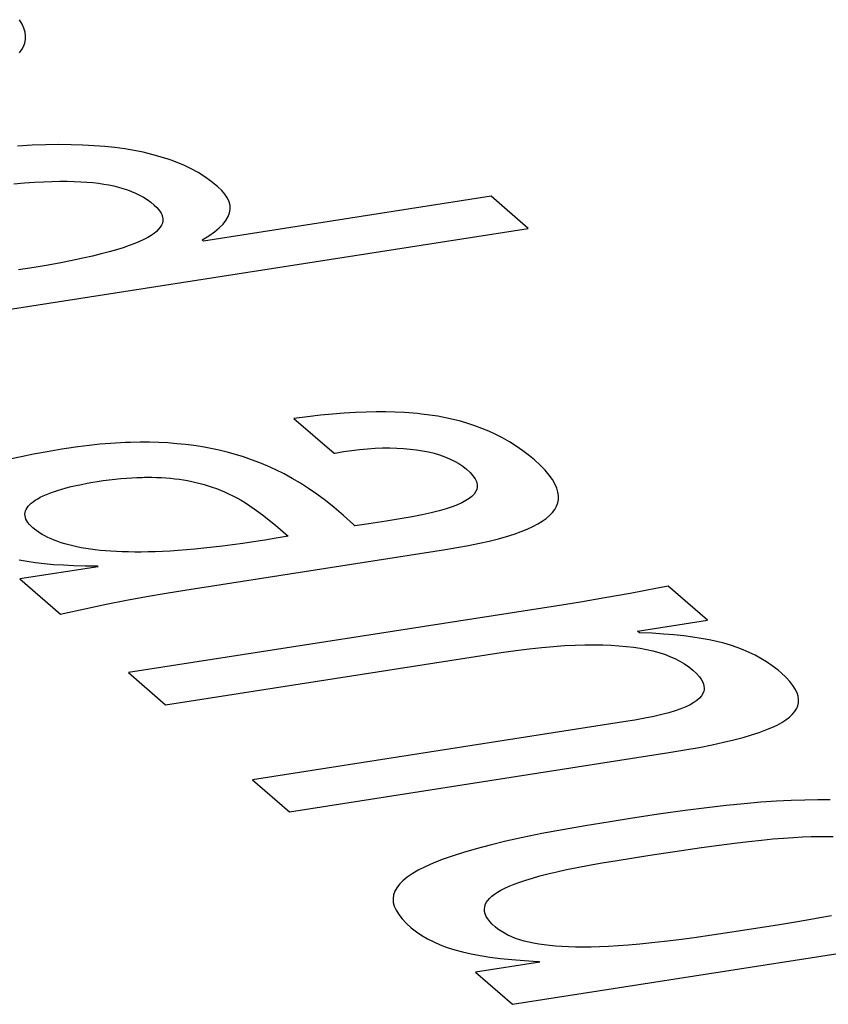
# Model space of a CAD drawing. Header units: millimetres. Extents: x -2579 to 1363, y -329 to 2298.
# Tile 254 of 256: x 1141.36 to 1142.95, y 1196.65 to 1198.59. Entities that reach past the tile are written whole.
import ezdxf

# ---------------------------------------------------------------- set-up
doc = ezdxf.new("R2010")
doc.units = ezdxf.units.MM
doc.header["$LTSCALE"] = 30.734
doc.layers.get('0').update_dxf_attribs({"linetype": 'CONTINUOUS'})

msp = doc.modelspace()

# ---------------------------------------------------------------- linework, layer by layer
at = {"color": 250, "true_color": 0x1c1c1c}
for p, q in [((1141.3657, 1198.5772), (1141.3607, 1198.5858)), ((1141.3692, 1198.5691), (1141.3657, 1198.5772)), ((1141.3715, 1198.5613), (1141.3692, 1198.5691)), ((1141.371, 1198.5398), (1141.3724, 1198.5467)), ((1141.3725, 1198.5538), (1141.3715, 1198.5613)), ((1141.3724, 1198.5467), (1141.3725, 1198.5538)), ((1141.3606, 1198.5208), (1141.3651, 1198.5269)), ((1141.3651, 1198.5269), (1141.3686, 1198.5332)), ((1141.3686, 1198.5332), (1141.371, 1198.5398)), ((1141.3853, 1198.3385), (1141.3565, 1198.337)), ((1141.4124, 1198.3394), (1141.3853, 1198.3385)), ((1141.4381, 1198.3397), (1141.4124, 1198.3394)), ((1141.4623, 1198.3395), (1141.4381, 1198.3397)), ((1141.4854, 1198.3388), (1141.4623, 1198.3395)), ((1141.5073, 1198.3376), (1141.4854, 1198.3388)), ((1141.5283, 1198.336), (1141.5073, 1198.3376)), ((1141.5483, 1198.3338), (1141.5283, 1198.336)), ((1141.5675, 1198.3312), (1141.5483, 1198.3338)), ((1141.586, 1198.3282), (1141.5675, 1198.3312)), ((1141.6037, 1198.3246), (1141.586, 1198.3282)), ((1141.6209, 1198.3206), (1141.6037, 1198.3246)), ((1141.6374, 1198.316), (1141.6209, 1198.3206)), ((1141.6534, 1198.3109), (1141.6374, 1198.316)), ((1141.6612, 1198.3082), (1141.6534, 1198.3109)), ((1141.6689, 1198.3053), (1141.6612, 1198.3082)), ((1141.6838, 1198.299), (1141.6689, 1198.3053)), ((1141.6982, 1198.2921), (1141.6838, 1198.299)), ((1141.712, 1198.2846), (1141.6982, 1198.2921)), ((1141.7253, 1198.2763), (1141.712, 1198.2846)), ((1141.7381, 1198.2673), (1141.7253, 1198.2763)), ((1141.3494, 1198.2627), (1141.3704, 1198.2644)), ((1141.3704, 1198.2644), (1141.3898, 1198.2658)), ((1141.3898, 1198.2658), (1141.4077, 1198.2667)), ((1141.4077, 1198.2667), (1141.4244, 1198.2673)), ((1141.4244, 1198.2673), (1141.44, 1198.2676)), ((1141.44, 1198.2676), (1141.4545, 1198.2676)), ((1141.4545, 1198.2676), (1141.4682, 1198.2673)), ((1141.4682, 1198.2673), (1141.4811, 1198.2667)), ((1141.4811, 1198.2667), (1141.4933, 1198.2659)), ((1141.4933, 1198.2659), (1141.5048, 1198.2649)), ((1141.5048, 1198.2649), (1141.5158, 1198.2636)), ((1141.5158, 1198.2636), (1141.5263, 1198.2621)), ((1141.5263, 1198.2621), (1141.5364, 1198.2603)), ((1141.5364, 1198.2603), (1141.546, 1198.2583)), ((1141.546, 1198.2583), (1141.5507, 1198.2572)), ((1141.5507, 1198.2572), (1141.5552, 1198.256)), ((1141.5552, 1198.256), (1141.5642, 1198.2535)), ((1141.5642, 1198.2535), (1141.5728, 1198.2506)), ((1141.7503, 1198.2575), (1141.7381, 1198.2673)), ((1141.7585, 1198.2497), (1141.7503, 1198.2575)), ((1141.5728, 1198.2506), (1141.5811, 1198.2475)), ((1141.5811, 1198.2475), (1141.5891, 1198.244)), ((1141.5891, 1198.244), (1141.5968, 1198.2402)), ((1141.5968, 1198.2402), (1141.6044, 1198.236)), ((1141.6044, 1198.236), (1141.6117, 1198.2314)), ((1142.2891, 1198.238), (1141.7229, 1198.1497)), ((1141.765, 1198.242), (1141.7585, 1198.2497)), ((1141.7699, 1198.2345), (1141.765, 1198.242)), ((1141.7732, 1198.2271), (1141.7699, 1198.2345)), ((1142.3622, 1198.1749), (1142.2891, 1198.238)), ((1141.6117, 1198.2314), (1141.6187, 1198.2264)), ((1141.6187, 1198.2264), (1141.6255, 1198.2208)), ((1141.6255, 1198.2208), (1141.6307, 1198.216)), ((1141.6307, 1198.216), (1141.6349, 1198.2113)), ((1141.775, 1198.2198), (1141.7732, 1198.2271)), ((1141.7752, 1198.2125), (1141.775, 1198.2198)), ((1141.6349, 1198.2113), (1141.6381, 1198.2068)), ((1141.6381, 1198.2068), (1141.6394, 1198.2045)), ((1141.6394, 1198.2045), (1141.6405, 1198.2023)), ((1141.6405, 1198.2023), (1141.642, 1198.1979)), ((1141.642, 1198.1979), (1141.6427, 1198.1936)), ((1141.767, 1198.1906), (1141.7713, 1198.198)), ((1141.7713, 1198.198), (1141.774, 1198.2053)), ((1141.774, 1198.2053), (1141.7752, 1198.2125)), ((1140.8367, 1197.9371), (1142.3622, 1198.1749)), ((1141.6375, 1198.177), (1141.6343, 1198.173)), ((1141.64, 1198.1811), (1141.6375, 1198.177)), ((1141.6417, 1198.1852), (1141.64, 1198.1811)), ((1141.6426, 1198.1894), (1141.6417, 1198.1852)), ((1141.6427, 1198.1936), (1141.6426, 1198.1894)), ((1141.7444, 1198.168), (1141.7537, 1198.1757)), ((1141.7537, 1198.1757), (1141.7612, 1198.1832)), ((1141.7612, 1198.1832), (1141.767, 1198.1906)), ((1141.6129, 1198.157), (1141.6053, 1198.153)), ((1141.6196, 1198.161), (1141.6129, 1198.157)), ((1141.6253, 1198.165), (1141.6196, 1198.161)), ((1141.6302, 1198.169), (1141.6253, 1198.165)), ((1141.6343, 1198.173), (1141.6302, 1198.169)), ((1141.7203, 1198.152), (1141.7333, 1198.1601)), ((1141.7333, 1198.1601), (1141.7444, 1198.168)), ((1141.5646, 1198.1368), (1141.5515, 1198.1327)), ((1141.5765, 1198.1409), (1141.5646, 1198.1368)), ((1141.5872, 1198.145), (1141.5765, 1198.1409)), ((1141.5968, 1198.149), (1141.5872, 1198.145)), ((1141.6053, 1198.153), (1141.5968, 1198.149)), ((1141.7229, 1198.1497), (1141.7203, 1198.152)), ((1141.504, 1198.1202), (1141.4851, 1198.116)), ((1141.5213, 1198.1244), (1141.504, 1198.1202)), ((1141.5371, 1198.1286), (1141.5213, 1198.1244)), ((1141.5515, 1198.1327), (1141.5371, 1198.1286)), ((1141.3896, 1198.098), (1141.3585, 1198.0929)), ((1141.417, 1198.1027), (1141.3896, 1198.098)), ((1141.4418, 1198.1072), (1141.417, 1198.1027)), ((1141.4644, 1198.1116), (1141.4418, 1198.1072)), ((1141.4851, 1198.116), (1141.4644, 1198.1116)), ((1141.9529, 1197.8068), (1141.9275, 1197.8038)), ((1141.977, 1197.8091), (1141.9529, 1197.8068)), ((1142, 1197.811), (1141.977, 1197.8091)), ((1142.0219, 1197.8123), (1142, 1197.811)), ((1142.0428, 1197.8131), (1142.0219, 1197.8123)), ((1142.0628, 1197.8135), (1142.0428, 1197.8131)), ((1142.082, 1197.8135), (1142.0628, 1197.8135)), ((1142.1004, 1197.813), (1142.082, 1197.8135)), ((1142.1182, 1197.8122), (1142.1004, 1197.813)), ((1142.1354, 1197.8109), (1142.1182, 1197.8122)), ((1142.1438, 1197.8101), (1142.1354, 1197.8109)), ((1142.152, 1197.8093), (1142.1438, 1197.8101)), ((1142.1682, 1197.8072), (1142.152, 1197.8093)), ((1142.1838, 1197.8048), (1142.1682, 1197.8072)), ((1141.9275, 1197.8038), (1141.9008, 1197.8003)), ((1141.9008, 1197.8003), (1141.9801, 1197.7319)), ((1142.1991, 1197.8019), (1142.1838, 1197.8048)), ((1142.214, 1197.7987), (1142.1991, 1197.8019)), ((1142.2286, 1197.795), (1142.214, 1197.7987)), ((1142.2429, 1197.7909), (1142.2286, 1197.795)), ((1142.257, 1197.7862), (1142.2429, 1197.7909)), ((1142.2709, 1197.7811), (1142.257, 1197.7862)), ((1142.2846, 1197.7754), (1142.2709, 1197.7811)), ((1142.2981, 1197.7691), (1142.2846, 1197.7754)), ((1142.3116, 1197.7622), (1142.2981, 1197.7691)), ((1141.5186, 1197.7496), (1141.4974, 1197.7474)), ((1141.5393, 1197.7514), (1141.5186, 1197.7496)), ((1141.5594, 1197.7526), (1141.5393, 1197.7514)), ((1141.5692, 1197.7531), (1141.5594, 1197.7526)), ((1141.579, 1197.7534), (1141.5692, 1197.7531)), ((1141.598, 1197.7538), (1141.579, 1197.7534)), ((1141.6166, 1197.7537), (1141.598, 1197.7538)), ((1141.6347, 1197.7532), (1141.6166, 1197.7537)), ((1141.6525, 1197.7523), (1141.6347, 1197.7532)), ((1141.6699, 1197.7509), (1141.6525, 1197.7523)), ((1141.687, 1197.7492), (1141.6699, 1197.7509)), ((1141.7039, 1197.747), (1141.687, 1197.7492)), ((1142.3249, 1197.7546), (1142.3116, 1197.7622)), ((1142.3381, 1197.7462), (1142.3249, 1197.7546)), ((1141.388, 1197.7302), (1141.3637, 1197.7253)), ((1141.4147, 1197.7351), (1141.388, 1197.7302)), ((1141.444, 1197.74), (1141.4147, 1197.7351)), ((1141.4527, 1197.7413), (1141.444, 1197.74)), ((1141.4754, 1197.7446), (1141.4527, 1197.7413)), ((1141.4974, 1197.7474), (1141.4754, 1197.7446)), ((1141.7205, 1197.7444), (1141.7039, 1197.747)), ((1141.737, 1197.7414), (1141.7205, 1197.7444)), ((1141.7533, 1197.738), (1141.737, 1197.7414)), ((1141.7695, 1197.7341), (1141.7533, 1197.738)), ((1141.7856, 1197.7296), (1141.7695, 1197.7341)), ((1141.8016, 1197.7247), (1141.7856, 1197.7296)), ((1141.9801, 1197.7319), (1141.9821, 1197.7322)), ((1141.9821, 1197.7322), (1141.9984, 1197.7352)), ((1141.9984, 1197.7352), (1142.0145, 1197.7376)), ((1142.0145, 1197.7376), (1142.0302, 1197.7395)), ((1142.0302, 1197.7395), (1142.0456, 1197.741)), ((1142.0456, 1197.741), (1142.0606, 1197.742)), ((1142.0606, 1197.742), (1142.0751, 1197.7425)), ((1142.0751, 1197.7425), (1142.0893, 1197.7426)), ((1142.0893, 1197.7426), (1142.1031, 1197.7423)), ((1142.1031, 1197.7423), (1142.1164, 1197.7416)), ((1142.1164, 1197.7416), (1142.1294, 1197.7404)), ((1142.1294, 1197.7404), (1142.1419, 1197.7389)), ((1142.1419, 1197.7389), (1142.1539, 1197.7369)), ((1142.1539, 1197.7369), (1142.1656, 1197.7346)), ((1142.1656, 1197.7346), (1142.1767, 1197.7319)), ((1142.1767, 1197.7319), (1142.1874, 1197.7287)), ((1142.1874, 1197.7287), (1142.1977, 1197.7252)), ((1142.3513, 1197.7371), (1142.3381, 1197.7462)), ((1142.3645, 1197.727), (1142.3513, 1197.7371)), ((1141.3637, 1197.7253), (1141.3415, 1197.7203)), ((1141.8175, 1197.7192), (1141.8016, 1197.7247)), ((1141.8335, 1197.7132), (1141.8175, 1197.7192)), ((1141.8494, 1197.7066), (1141.8335, 1197.7132)), ((1142.1977, 1197.7252), (1142.2074, 1197.7212)), ((1142.2074, 1197.7212), (1142.2166, 1197.7167)), ((1142.2166, 1197.7167), (1142.2252, 1197.7119)), ((1142.2252, 1197.7119), (1142.2332, 1197.7065)), ((1142.3743, 1197.7188), (1142.3645, 1197.727)), ((1142.3857, 1197.7084), (1142.3743, 1197.7188)), ((1141.8653, 1197.6993), (1141.8494, 1197.7066)), ((1141.8813, 1197.6913), (1141.8653, 1197.6993)), ((1141.8973, 1197.6825), (1141.8813, 1197.6913)), ((1142.2332, 1197.7065), (1142.2406, 1197.7007)), ((1142.2406, 1197.7007), (1142.2477, 1197.694)), ((1142.2477, 1197.694), (1142.2532, 1197.6877)), ((1142.3953, 1197.6985), (1142.3857, 1197.7084)), ((1142.4033, 1197.6891), (1142.3953, 1197.6985)), ((1141.472, 1197.6686), (1141.4824, 1197.6708)), ((1141.4824, 1197.6708), (1141.4934, 1197.6729)), ((1141.4934, 1197.6729), (1141.5048, 1197.675)), ((1141.5048, 1197.675), (1141.5131, 1197.6763)), ((1141.5131, 1197.6763), (1141.5253, 1197.6781)), ((1141.5253, 1197.6781), (1141.5372, 1197.6797)), ((1141.5372, 1197.6797), (1141.5487, 1197.681)), ((1141.5487, 1197.681), (1141.5599, 1197.6821)), ((1141.5599, 1197.6821), (1141.5708, 1197.683)), ((1141.5708, 1197.683), (1141.5814, 1197.6838)), ((1141.5814, 1197.6838), (1141.5917, 1197.6843)), ((1141.5917, 1197.6843), (1141.6018, 1197.6846)), ((1141.6018, 1197.6846), (1141.6067, 1197.6847)), ((1141.6067, 1197.6847), (1141.6116, 1197.6847)), ((1141.6116, 1197.6847), (1141.6211, 1197.6847)), ((1141.6211, 1197.6847), (1141.6305, 1197.6844)), ((1141.6305, 1197.6844), (1141.6397, 1197.684)), ((1141.6397, 1197.684), (1141.6487, 1197.6835)), ((1141.6487, 1197.6835), (1141.6575, 1197.6827)), ((1141.6575, 1197.6827), (1141.6662, 1197.6818)), ((1141.6662, 1197.6818), (1141.6747, 1197.6807)), ((1141.6747, 1197.6807), (1141.6831, 1197.6795)), ((1141.6831, 1197.6795), (1141.6915, 1197.6781)), ((1141.6915, 1197.6781), (1141.6997, 1197.6764)), ((1141.6997, 1197.6764), (1141.7079, 1197.6746)), ((1141.7079, 1197.6746), (1141.716, 1197.6727)), ((1141.716, 1197.6727), (1141.7241, 1197.6705)), ((1141.7241, 1197.6705), (1141.7321, 1197.668)), ((1141.9134, 1197.673), (1141.8973, 1197.6825)), ((1141.9296, 1197.6626), (1141.9134, 1197.673)), ((1142.2532, 1197.6877), (1142.2573, 1197.6817)), ((1142.2573, 1197.6817), (1142.26, 1197.6761)), ((1142.26, 1197.6761), (1142.2614, 1197.6707)), ((1142.2614, 1197.6707), (1142.2616, 1197.6655)), ((1142.4097, 1197.6802), (1142.4033, 1197.6891)), ((1142.4147, 1197.6716), (1142.4097, 1197.6802)), ((1142.4183, 1197.6634), (1142.4147, 1197.6716)), ((1141.4134, 1197.6509), (1141.4201, 1197.6536)), ((1141.4201, 1197.6536), (1141.4274, 1197.6563)), ((1141.4274, 1197.6563), (1141.4353, 1197.6589)), ((1141.4353, 1197.6589), (1141.4436, 1197.6614)), ((1141.4436, 1197.6614), (1141.4526, 1197.6639)), ((1141.4526, 1197.6639), (1141.462, 1197.6663)), ((1141.462, 1197.6663), (1141.472, 1197.6686)), ((1141.7321, 1197.668), (1141.7401, 1197.6654)), ((1141.7401, 1197.6654), (1141.7481, 1197.6625)), ((1141.7481, 1197.6625), (1141.7561, 1197.6594)), ((1141.7561, 1197.6594), (1141.7641, 1197.656)), ((1141.7641, 1197.656), (1141.7722, 1197.6524)), ((1141.7722, 1197.6524), (1141.7803, 1197.6484)), ((1141.9461, 1197.6512), (1141.9296, 1197.6626)), ((1141.9628, 1197.6387), (1141.9461, 1197.6512)), ((1142.2554, 1197.6514), (1142.2511, 1197.6471)), ((1142.2585, 1197.6559), (1142.2554, 1197.6514)), ((1142.2606, 1197.6606), (1142.2585, 1197.6559)), ((1142.2616, 1197.6655), (1142.2606, 1197.6606)), ((1142.4205, 1197.6557), (1142.4183, 1197.6634)), ((1142.4216, 1197.6482), (1142.4205, 1197.6557)), ((1141.3804, 1197.6307), (1141.3836, 1197.6337)), ((1141.3836, 1197.6337), (1141.3873, 1197.6367)), ((1141.3873, 1197.6367), (1141.3915, 1197.6396)), ((1141.3915, 1197.6396), (1141.3962, 1197.6425)), ((1141.3962, 1197.6425), (1141.4014, 1197.6453)), ((1141.4014, 1197.6453), (1141.4071, 1197.6481)), ((1141.4071, 1197.6481), (1141.4134, 1197.6509)), ((1141.7803, 1197.6484), (1141.7884, 1197.6441)), ((1141.7884, 1197.6441), (1141.7967, 1197.6394)), ((1141.7967, 1197.6394), (1141.8051, 1197.6343)), ((1141.8051, 1197.6343), (1141.8137, 1197.6288)), ((1141.9801, 1197.6249), (1141.9628, 1197.6387)), ((1142.2316, 1197.6346), (1142.2226, 1197.6307)), ((1142.2393, 1197.6387), (1142.2316, 1197.6346)), ((1142.2458, 1197.6428), (1142.2393, 1197.6387)), ((1142.2511, 1197.6471), (1142.2458, 1197.6428)), ((1142.4177, 1197.6276), (1142.4201, 1197.6342)), ((1142.4201, 1197.6342), (1142.4214, 1197.6411)), ((1142.4214, 1197.6411), (1142.4216, 1197.6482)), ((1141.3712, 1197.6121), (1141.3715, 1197.6153)), ((1141.3714, 1197.6089), (1141.3712, 1197.6121)), ((1141.3715, 1197.6153), (1141.3724, 1197.6185)), ((1141.3724, 1197.6185), (1141.3736, 1197.6216)), ((1141.3736, 1197.6216), (1141.3754, 1197.6247)), ((1141.3754, 1197.6247), (1141.3777, 1197.6277)), ((1141.3777, 1197.6277), (1141.3804, 1197.6307)), ((1141.8137, 1197.6288), (1141.8225, 1197.6228)), ((1141.8225, 1197.6228), (1141.8317, 1197.6161)), ((1141.8317, 1197.6161), (1141.8414, 1197.6087)), ((1141.9982, 1197.6094), (1141.9801, 1197.6249)), ((1142.1712, 1197.615), (1142.1535, 1197.6111)), ((1142.1867, 1197.6189), (1142.1712, 1197.615)), ((1142.2003, 1197.6228), (1142.1867, 1197.6189)), ((1142.2122, 1197.6267), (1142.2003, 1197.6228)), ((1142.2226, 1197.6307), (1142.2122, 1197.6267)), ((1142.404, 1197.6093), (1142.4096, 1197.6152)), ((1142.4096, 1197.6152), (1142.4142, 1197.6213)), ((1142.4142, 1197.6213), (1142.4177, 1197.6276)), ((1141.372, 1197.6056), (1141.3714, 1197.6089)), ((1141.3732, 1197.6023), (1141.372, 1197.6056)), ((1141.3748, 1197.5989), (1141.3732, 1197.6023)), ((1141.377, 1197.5955), (1141.3748, 1197.5989)), ((1141.3798, 1197.592), (1141.377, 1197.5955)), ((1141.8414, 1197.6087), (1141.852, 1197.6003)), ((1141.852, 1197.6003), (1141.8643, 1197.5901)), ((1142.0179, 1197.5916), (1141.9982, 1197.6094)), ((1142.0484, 1197.5932), (1142.0205, 1197.5892)), ((1142.0823, 1197.5983), (1142.0484, 1197.5932)), ((1142.1099, 1197.6028), (1142.0823, 1197.5983)), ((1142.1333, 1197.607), (1142.1099, 1197.6028)), ((1142.1535, 1197.6111), (1142.1333, 1197.607)), ((1142.3712, 1197.5876), (1142.381, 1197.5928)), ((1142.381, 1197.5928), (1142.3898, 1197.5981)), ((1142.3898, 1197.5981), (1142.3974, 1197.6036)), ((1142.3974, 1197.6036), (1142.404, 1197.6093)), ((1141.3831, 1197.5885), (1141.3798, 1197.592)), ((1141.387, 1197.5849), (1141.3831, 1197.5885)), ((1141.3897, 1197.5827), (1141.387, 1197.5849)), ((1141.3945, 1197.579), (1141.3897, 1197.5827)), ((1141.3995, 1197.5755), (1141.3945, 1197.579)), ((1141.4049, 1197.5722), (1141.3995, 1197.5755)), ((1141.8643, 1197.5901), (1141.8895, 1197.5688)), ((1142.0205, 1197.5892), (1142.0179, 1197.5916)), ((1142.3345, 1197.5729), (1142.348, 1197.5777)), ((1142.348, 1197.5777), (1142.3602, 1197.5826)), ((1142.3602, 1197.5826), (1142.3712, 1197.5876)), ((1141.4105, 1197.5691), (1141.4049, 1197.5722)), ((1141.4164, 1197.5661), (1141.4105, 1197.5691)), ((1141.4226, 1197.5633), (1141.4164, 1197.5661)), ((1141.429, 1197.5607), (1141.4226, 1197.5633)), ((1141.4357, 1197.5582), (1141.429, 1197.5607)), ((1141.4427, 1197.5558), (1141.4357, 1197.5582)), ((1141.45, 1197.5536), (1141.4427, 1197.5558)), ((1141.8003, 1197.5545), (1141.78, 1197.5517)), ((1141.8214, 1197.5576), (1141.8003, 1197.5545)), ((1141.8433, 1197.561), (1141.8214, 1197.5576)), ((1141.866, 1197.5647), (1141.8433, 1197.561)), ((1141.8895, 1197.5688), (1141.866, 1197.5647)), ((1142.2447, 1197.5504), (1142.266, 1197.5547)), ((1142.266, 1197.5547), (1142.2855, 1197.5591)), ((1142.2855, 1197.5591), (1142.3033, 1197.5636)), ((1142.3033, 1197.5636), (1142.3196, 1197.5682)), ((1142.3196, 1197.5682), (1142.3345, 1197.5729)), ((1141.4576, 1197.5515), (1141.45, 1197.5536)), ((1141.4655, 1197.5495), (1141.4576, 1197.5515)), ((1141.4736, 1197.5477), (1141.4655, 1197.5495)), ((1141.4821, 1197.5461), (1141.4736, 1197.5477)), ((1141.4909, 1197.5446), (1141.4821, 1197.5461)), ((1141.5001, 1197.5432), (1141.4909, 1197.5446)), ((1141.5096, 1197.5419), (1141.5001, 1197.5432)), ((1141.5194, 1197.5408), (1141.5096, 1197.5419)), ((1141.5297, 1197.5399), (1141.5194, 1197.5408)), ((1141.5403, 1197.5391), (1141.5297, 1197.5399)), ((1141.5514, 1197.5384), (1141.5403, 1197.5391)), ((1141.5629, 1197.538), (1141.5514, 1197.5384)), ((1141.5749, 1197.5376), (1141.5629, 1197.538)), ((1141.5873, 1197.5375), (1141.5749, 1197.5376)), ((1141.6002, 1197.5375), (1141.5873, 1197.5375)), ((1141.6136, 1197.5377), (1141.6002, 1197.5375)), ((1141.6276, 1197.5381), (1141.6136, 1197.5377)), ((1141.642, 1197.5387), (1141.6276, 1197.5381)), ((1141.6571, 1197.5395), (1141.642, 1197.5387)), ((1141.6727, 1197.5405), (1141.6571, 1197.5395)), ((1141.689, 1197.5417), (1141.6727, 1197.5405)), ((1141.6858, 1197.4626), (1142.1993, 1197.5426)), ((1141.7058, 1197.5432), (1141.689, 1197.5417)), ((1141.7233, 1197.5449), (1141.7058, 1197.5432)), ((1141.7415, 1197.5469), (1141.7233, 1197.5449)), ((1141.7604, 1197.5491), (1141.7415, 1197.5469)), ((1141.78, 1197.5517), (1141.7604, 1197.5491)), ((1142.1993, 1197.5426), (1142.2214, 1197.5462)), ((1142.2214, 1197.5462), (1142.2447, 1197.5504)), ((1141.36, 1197.522), (1141.3755, 1197.5193)), ((1141.3755, 1197.5193), (1141.3919, 1197.517)), ((1141.3919, 1197.517), (1141.4091, 1197.515)), ((1141.5152, 1197.5086), (1141.3609, 1197.4846)), ((1141.4091, 1197.515), (1141.4274, 1197.5133)), ((1141.4274, 1197.5133), (1141.4468, 1197.512)), ((1141.4468, 1197.512), (1141.4675, 1197.511)), ((1141.4675, 1197.511), (1141.4897, 1197.5104)), ((1141.4897, 1197.5104), (1141.5134, 1197.5102)), ((1141.5134, 1197.5102), (1141.5152, 1197.5086)), ((1141.3609, 1197.4846), (1141.4411, 1197.4153)), ((1141.6489, 1197.4566), (1141.6858, 1197.4626)), ((1142.6167, 1197.4662), (1142.5628, 1197.456)), ((1142.6374, 1197.4701), (1142.6167, 1197.4662)), ((1142.7149, 1197.4032), (1142.6374, 1197.4701)), ((1141.5308, 1197.4346), (1141.5714, 1197.4427)), ((1141.5714, 1197.4427), (1141.6108, 1197.45)), ((1141.6108, 1197.45), (1141.6489, 1197.4566)), ((1142.4653, 1197.439), (1142.42, 1197.4317)), ((1142.5127, 1197.4471), (1142.4653, 1197.439)), ((1142.5628, 1197.456), (1142.5127, 1197.4471)), ((1141.4462, 1197.4165), (1141.4891, 1197.4259)), ((1141.4891, 1197.4259), (1141.5308, 1197.4346)), ((1142.42, 1197.4317), (1141.5748, 1197.3)), ((1141.4411, 1197.4153), (1141.4462, 1197.4165)), ((1142.5775, 1197.3818), (1142.7149, 1197.4032)), ((1142.5811, 1197.3787), (1142.5775, 1197.3818)), ((1142.6058, 1197.3776), (1142.5811, 1197.3787)), ((1142.6283, 1197.3761), (1142.6058, 1197.3776)), ((1142.6491, 1197.3743), (1142.6283, 1197.3761)), ((1142.6683, 1197.3723), (1142.6491, 1197.3743)), ((1142.6861, 1197.37), (1142.6683, 1197.3723)), ((1142.7028, 1197.3674), (1142.6861, 1197.37)), ((1142.7184, 1197.3645), (1142.7028, 1197.3674)), ((1142.7332, 1197.3613), (1142.7184, 1197.3645)), ((1142.7472, 1197.3578), (1142.7332, 1197.3613)), ((1142.309, 1197.3398), (1142.3376, 1197.3437)), ((1142.3376, 1197.3437), (1142.3641, 1197.3469)), ((1142.3641, 1197.3469), (1142.3888, 1197.3496)), ((1142.3888, 1197.3496), (1142.412, 1197.3516)), ((1142.412, 1197.3516), (1142.4338, 1197.3532)), ((1142.4338, 1197.3532), (1142.4542, 1197.3542)), ((1142.4542, 1197.3542), (1142.4735, 1197.3548)), ((1142.4735, 1197.3548), (1142.4917, 1197.355)), ((1142.4917, 1197.355), (1142.5089, 1197.3547)), ((1142.5089, 1197.3547), (1142.5252, 1197.3541)), ((1142.5252, 1197.3541), (1142.5406, 1197.3531)), ((1142.5406, 1197.3531), (1142.5553, 1197.3518)), ((1142.5553, 1197.3518), (1142.5693, 1197.3501)), ((1142.5693, 1197.3501), (1142.5826, 1197.348)), ((1142.5826, 1197.348), (1142.5952, 1197.3456)), ((1142.5952, 1197.3456), (1142.6074, 1197.3428)), ((1142.6074, 1197.3428), (1142.619, 1197.3397)), ((1142.7605, 1197.3539), (1142.7472, 1197.3578)), ((1142.7733, 1197.3497), (1142.7605, 1197.3539)), ((1142.7855, 1197.345), (1142.7733, 1197.3497)), ((1142.7974, 1197.3399), (1142.7855, 1197.345)), ((1141.6478, 1197.2369), (1142.2796, 1197.3354)), ((1142.2796, 1197.3354), (1142.309, 1197.3398)), ((1142.619, 1197.3397), (1142.6301, 1197.3361)), ((1142.6301, 1197.3361), (1142.6407, 1197.3321)), ((1142.6407, 1197.3321), (1142.6458, 1197.33)), ((1142.6458, 1197.33), (1142.6508, 1197.3277)), ((1142.6508, 1197.3277), (1142.6604, 1197.3229)), ((1142.6604, 1197.3229), (1142.6695, 1197.3175)), ((1142.8089, 1197.3343), (1142.7974, 1197.3399)), ((1142.8203, 1197.328), (1142.8089, 1197.3343)), ((1142.8315, 1197.3211), (1142.8203, 1197.328)), ((1142.6695, 1197.3175), (1142.6781, 1197.3116)), ((1142.6781, 1197.3116), (1142.6862, 1197.3052)), ((1142.6862, 1197.3052), (1142.6935, 1197.2984)), ((1142.8427, 1197.3133), (1142.8315, 1197.3211)), ((1142.854, 1197.3046), (1142.8427, 1197.3133)), ((1142.8599, 1197.2996), (1142.854, 1197.3046)), ((1141.5748, 1197.3), (1141.6478, 1197.2369)), ((1142.6935, 1197.2984), (1142.6992, 1197.2919)), ((1142.6992, 1197.2919), (1142.7035, 1197.2857)), ((1142.7035, 1197.2857), (1142.7065, 1197.2799)), ((1142.8693, 1197.2909), (1142.8599, 1197.2996)), ((1142.8771, 1197.2827), (1142.8693, 1197.2909)), ((1142.8833, 1197.2749), (1142.8771, 1197.2827)), ((1142.7079, 1197.2638), (1142.706, 1197.2589)), ((1142.7065, 1197.2799), (1142.7081, 1197.2743)), ((1142.7084, 1197.2664), (1142.7079, 1197.2638)), ((1142.7081, 1197.2743), (1142.7086, 1197.2689)), ((1142.7086, 1197.2689), (1142.7084, 1197.2664)), ((1142.888, 1197.2674), (1142.8833, 1197.2749)), ((1142.8914, 1197.2603), (1142.888, 1197.2674)), ((1142.6941, 1197.2453), (1142.688, 1197.241)), ((1142.6992, 1197.2497), (1142.6941, 1197.2453)), ((1142.7031, 1197.2542), (1142.6992, 1197.2497)), ((1142.706, 1197.2589), (1142.7031, 1197.2542)), ((1142.8936, 1197.2535), (1142.8914, 1197.2603)), ((1142.8945, 1197.247), (1142.8936, 1197.2535)), ((1142.8942, 1197.2407), (1142.8945, 1197.247)), ((1142.6515, 1197.225), (1142.6391, 1197.2212)), ((1142.6626, 1197.2289), (1142.6515, 1197.225)), ((1142.6723, 1197.2328), (1142.6626, 1197.2289)), ((1142.6807, 1197.2369), (1142.6723, 1197.2328)), ((1142.688, 1197.241), (1142.6807, 1197.2369)), ((1142.8867, 1197.2231), (1142.8903, 1197.2288)), ((1142.8903, 1197.2288), (1142.8917, 1197.2317)), ((1142.8917, 1197.2317), (1142.8928, 1197.2347)), ((1142.8928, 1197.2347), (1142.8942, 1197.2407)), ((1142.5721, 1197.2067), (1142.5584, 1197.2045)), ((1142.5917, 1197.2102), (1142.5721, 1197.2067)), ((1142.6093, 1197.2138), (1142.5917, 1197.2102)), ((1142.625, 1197.2175), (1142.6093, 1197.2138)), ((1142.6391, 1197.2212), (1142.625, 1197.2175)), ((1142.8615, 1197.202), (1142.8695, 1197.2071)), ((1142.8695, 1197.2071), (1142.8763, 1197.2123)), ((1142.8763, 1197.2123), (1142.8821, 1197.2177)), ((1142.8821, 1197.2177), (1142.8867, 1197.2231)), ((1142.5584, 1197.2045), (1141.8189, 1197.0892)), ((1142.8168, 1197.1822), (1142.8301, 1197.1871)), ((1142.8301, 1197.1871), (1142.8419, 1197.192)), ((1142.8419, 1197.192), (1142.8523, 1197.1969)), ((1142.8523, 1197.1969), (1142.8615, 1197.202)), ((1142.7467, 1197.1628), (1142.7671, 1197.1676)), ((1142.7671, 1197.1676), (1142.7855, 1197.1725)), ((1142.7855, 1197.1725), (1142.802, 1197.1773)), ((1142.802, 1197.1773), (1142.8168, 1197.1822)), ((1142.6391, 1197.1426), (1142.6705, 1197.1478)), ((1142.6705, 1197.1478), (1142.6987, 1197.1529)), ((1142.6987, 1197.1529), (1142.724, 1197.1578)), ((1142.724, 1197.1578), (1142.7467, 1197.1628)), ((1141.892, 1197.0261), (1142.6391, 1197.1426)), ((1141.8189, 1197.0892), (1141.892, 1197.0261)), ((1142.7135, 1197.0338), (1142.6711, 1197.0284)), ((1142.752, 1197.0382), (1142.7135, 1197.0338)), ((1142.7874, 1197.0418), (1142.752, 1197.0382)), ((1142.8203, 1197.0447), (1142.7874, 1197.0418)), ((1142.851, 1197.0468), (1142.8203, 1197.0447)), ((1142.8798, 1197.0483), (1142.851, 1197.0468)), ((1142.907, 1197.0492), (1142.8798, 1197.0483)), ((1142.9326, 1197.0495), (1142.907, 1197.0492)), ((1142.9569, 1197.0493), (1142.9326, 1197.0495)), ((1142.5675, 1197.0133), (1142.5233, 1197.0065)), ((1142.6235, 1197.0217), (1142.5675, 1197.0133)), ((1142.6711, 1197.0284), (1142.6235, 1197.0217)), ((1142.4745, 1196.9986), (1142.4298, 1196.9908)), ((1142.5233, 1197.0065), (1142.4745, 1196.9986)), ((1142.3518, 1196.9755), (1142.318, 1196.968)), ((1142.389, 1196.9831), (1142.3518, 1196.9755)), ((1142.4298, 1196.9908), (1142.389, 1196.9831)), ((1142.8211, 1196.9703), (1142.8439, 1196.9725)), ((1142.8439, 1196.9725), (1142.8649, 1196.9742)), ((1142.8649, 1196.9742), (1142.8843, 1196.9755)), ((1142.8843, 1196.9755), (1142.9022, 1196.9765)), ((1142.9022, 1196.9765), (1142.9189, 1196.9771)), ((1142.9189, 1196.9771), (1142.9345, 1196.9774)), ((1142.9345, 1196.9774), (1142.9491, 1196.9773)), ((1142.9491, 1196.9773), (1142.9627, 1196.9771)), ((1142.2596, 1196.9533), (1142.2347, 1196.9461)), ((1142.2873, 1196.9606), (1142.2596, 1196.9533)), ((1142.318, 1196.968), (1142.2873, 1196.9606)), ((1142.664, 1196.9501), (1142.7033, 1196.9558)), ((1142.7033, 1196.9558), (1142.7378, 1196.9605)), ((1142.7378, 1196.9605), (1142.7684, 1196.9644)), ((1142.7684, 1196.9644), (1142.796, 1196.9677)), ((1142.796, 1196.9677), (1142.8211, 1196.9703)), ((1142.2124, 1196.9389), (1142.1924, 1196.9319)), ((1142.2347, 1196.9461), (1142.2124, 1196.9389)), ((1142.5374, 1196.9304), (1142.5979, 1196.94)), ((1142.5979, 1196.94), (1142.664, 1196.9501)), ((1142.1591, 1196.9179), (1142.1455, 1196.911)), ((1142.1747, 1196.9249), (1142.1591, 1196.9179)), ((1142.1924, 1196.9319), (1142.1747, 1196.9249)), ((1142.4374, 1196.9121), (1142.4585, 1196.9164)), ((1142.4585, 1196.9164), (1142.4818, 1196.9208)), ((1142.4818, 1196.9208), (1142.5078, 1196.9255)), ((1142.5078, 1196.9255), (1142.5374, 1196.9304)), ((1142.1236, 1196.8972), (1142.1152, 1196.8903)), ((1142.1337, 1196.9041), (1142.1236, 1196.8972)), ((1142.1455, 1196.911), (1142.1337, 1196.9041)), ((1142.3572, 1196.8916), (1142.3704, 1196.8956)), ((1142.3704, 1196.8956), (1142.3849, 1196.8997)), ((1142.3849, 1196.8997), (1142.4008, 1196.9038)), ((1142.4008, 1196.9038), (1142.4182, 1196.9079)), ((1142.4182, 1196.9079), (1142.4374, 1196.9121)), ((1142.1031, 1196.8765), (1142.0993, 1196.8694)), ((1142.1084, 1196.8834), (1142.1031, 1196.8765)), ((1142.1152, 1196.8903), (1142.1084, 1196.8834)), ((1142.3083, 1196.8717), (1142.316, 1196.8757)), ((1142.316, 1196.8757), (1142.3248, 1196.8796)), ((1142.3248, 1196.8796), (1142.3345, 1196.8836)), ((1142.3312, 1196.6469), (1143.8567, 1196.8847)), ((1142.3345, 1196.8836), (1142.3453, 1196.8876)), ((1142.3453, 1196.8876), (1142.3572, 1196.8916)), ((1142.0969, 1196.8623), (1142.0959, 1196.8551)), ((1142.0993, 1196.8694), (1142.0969, 1196.8623)), ((1142.286, 1196.8555), (1142.2903, 1196.8596)), ((1142.2903, 1196.8596), (1142.2954, 1196.8636)), ((1142.2954, 1196.8636), (1142.3014, 1196.8677)), ((1142.3014, 1196.8677), (1142.3083, 1196.8717)), ((1142.0959, 1196.8551), (1142.0964, 1196.8476)), ((1142.0964, 1196.8476), (1142.0984, 1196.84)), ((1142.0984, 1196.84), (1142.1019, 1196.8321)), ((1142.2759, 1196.8341), (1142.2764, 1196.8385)), ((1142.2764, 1196.8385), (1142.2776, 1196.8429)), ((1142.2776, 1196.8429), (1142.2796, 1196.8471)), ((1142.2796, 1196.8471), (1142.2824, 1196.8513)), ((1142.2824, 1196.8513), (1142.286, 1196.8555)), ((1142.1019, 1196.8321), (1142.107, 1196.8238)), ((1142.107, 1196.8238), (1142.1139, 1196.8151)), ((1142.2763, 1196.8295), (1142.2759, 1196.8341)), ((1142.2774, 1196.8249), (1142.2763, 1196.8295)), ((1142.2794, 1196.8201), (1142.2774, 1196.8249)), ((1142.2823, 1196.8152), (1142.2794, 1196.8201)), ((1142.9589, 1196.8214), (1142.9363, 1196.817)), ((1142.1139, 1196.8151), (1142.1227, 1196.8059)), ((1142.1227, 1196.8059), (1142.1319, 1196.7975)), ((1142.2862, 1196.8101), (1142.2823, 1196.8152)), ((1142.2909, 1196.8049), (1142.2862, 1196.8101)), ((1142.2967, 1196.7996), (1142.2909, 1196.8049)), ((1142.3025, 1196.795), (1142.2967, 1196.7996)), ((1142.853, 1196.8027), (1142.7632, 1196.7888)), ((1142.8841, 1196.8078), (1142.853, 1196.8027)), ((1142.9116, 1196.8125), (1142.8841, 1196.8078)), ((1142.9363, 1196.817), (1142.9116, 1196.8125)), ((1142.1319, 1196.7975), (1142.1419, 1196.7895)), ((1142.1419, 1196.7895), (1142.1526, 1196.7823)), ((1142.1526, 1196.7823), (1142.1639, 1196.7757)), ((1142.3086, 1196.7907), (1142.3025, 1196.795)), ((1142.3152, 1196.7868), (1142.3086, 1196.7907)), ((1142.3222, 1196.7832), (1142.3152, 1196.7868)), ((1142.3295, 1196.7799), (1142.3222, 1196.7832)), ((1142.3373, 1196.7768), (1142.3295, 1196.7799)), ((1142.7234, 1196.7829), (1142.6891, 1196.7781)), ((1142.7632, 1196.7888), (1142.7234, 1196.7829)), ((1142.1639, 1196.7757), (1142.176, 1196.7697)), ((1142.176, 1196.7697), (1142.1889, 1196.7641)), ((1142.1889, 1196.7641), (1142.2027, 1196.7591)), ((1142.2027, 1196.7591), (1142.2173, 1196.7545)), ((1142.3455, 1196.7741), (1142.3373, 1196.7768)), ((1142.3541, 1196.7715), (1142.3455, 1196.7741)), ((1142.3632, 1196.7693), (1142.3541, 1196.7715)), ((1142.3727, 1196.7672), (1142.3632, 1196.7693)), ((1142.3827, 1196.7654), (1142.3727, 1196.7672)), ((1142.3932, 1196.7638), (1142.3827, 1196.7654)), ((1142.4043, 1196.7625), (1142.3932, 1196.7638)), ((1142.416, 1196.7614), (1142.4043, 1196.7625)), ((1142.4284, 1196.7605), (1142.416, 1196.7614)), ((1142.4415, 1196.7599), (1142.4284, 1196.7605)), ((1142.4554, 1196.7595), (1142.4415, 1196.7599)), ((1142.4702, 1196.7594), (1142.4554, 1196.7595)), ((1142.4859, 1196.7596), (1142.4702, 1196.7594)), ((1142.5026, 1196.76), (1142.4859, 1196.7596)), ((1142.5204, 1196.7608), (1142.5026, 1196.76)), ((1142.5394, 1196.762), (1142.5204, 1196.7608)), ((1142.5598, 1196.7635), (1142.5394, 1196.762)), ((1142.5817, 1196.7654), (1142.5598, 1196.7635)), ((1142.6052, 1196.7678), (1142.5817, 1196.7654)), ((1142.6307, 1196.7706), (1142.6052, 1196.7678)), ((1142.6585, 1196.774), (1142.6307, 1196.7706)), ((1142.6891, 1196.7781), (1142.6585, 1196.774)), ((1142.2173, 1196.7545), (1142.2329, 1196.7503)), ((1142.2329, 1196.7503), (1142.2496, 1196.7465)), ((1142.2496, 1196.7465), (1142.2675, 1196.7431)), ((1142.2675, 1196.7431), (1142.2867, 1196.74)), ((1142.2867, 1196.74), (1142.3074, 1196.7373)), ((1142.385, 1196.7298), (1142.2582, 1196.71)), ((1142.3074, 1196.7373), (1142.3299, 1196.735)), ((1142.3299, 1196.735), (1142.3543, 1196.733)), ((1142.3543, 1196.733), (1142.3811, 1196.7314)), ((1142.3811, 1196.7314), (1142.3832, 1196.7313)), ((1142.3832, 1196.7313), (1142.385, 1196.7298)), ((1142.2582, 1196.71), (1142.3312, 1196.6469))]:
    msp.add_line(p, q, dxfattribs=at)

doc.saveas('drawing.dxf')
